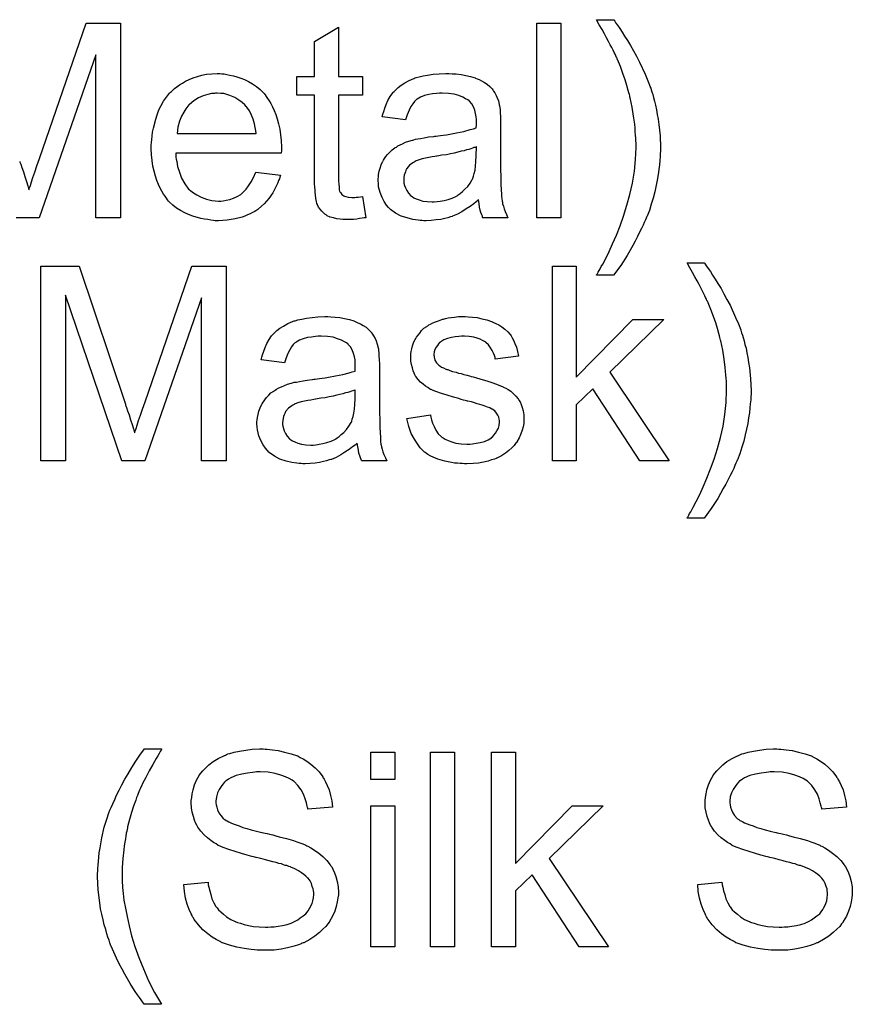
# Model space of a CAD drawing. Extents: x -1.6 to 9, y -2.8 to 5.2.
# Tile 13 of 197: x 0.964 to 1.307, y -1.603 to -1.197. Entities that reach past the tile are written whole.
import ezdxf

# ---------------------------------------------------------------- set-up
doc = ezdxf.new("R2010")
doc.units = 0
for name, color, linetype in [('dfn6-15-57-c_copper_signal_bot', 5, 'CONTINUOUS'), ('dfn6-15-57-c_legend_bot', 1, 'CONTINUOUS'), ('dfn6-15-57-c_soldermask_bot', 1, 'CONTINUOUS')]:
    doc.layers.add(name, color=color, linetype=linetype)

msp = doc.modelspace()

# ---------------------------------------------------------------- linework, layer by layer
at = {"layer": 'dfn6-15-57-c_copper_signal_bot', "color": 5}
for points in [[(0.964058, -1.255785), (0.964174, -1.256016), (0.964289, -1.256363), (0.964521, -1.256942), (0.964984, -1.25833), (0.965562, -1.260066), (0.96614, -1.262033), (0.966835, -1.264), (0.967413, -1.265851), (0.967876, -1.267471), (0.967992, -1.267239), (0.968107, -1.266661), (0.968455, -1.265619), (0.968917, -1.264231), (0.969496, -1.26238), (0.970306, -1.260181), (0.971116, -1.257636), (0.972157, -1.254628), (0.991363, -1.198861), (1.005594, -1.198861), (1.005594, -1.278925)], [(1.18678, -1.278925), (1.176946, -1.278925), (1.176946, -1.19886), (1.18678, -1.19886), (1.18678, -1.278925)], [(1.208648, -1.197588), (1.208995, -1.198051), (1.209458, -1.19886), (1.210152, -1.199786), (1.211077, -1.201059), (1.212003, -1.202563), (1.213044, -1.204183), (1.214201, -1.206034), (1.215474, -1.208116), (1.216631, -1.210315), (1.217904, -1.212513), (1.219176, -1.214943), (1.22149, -1.219918), (1.222647, -1.222579), (1.223573, -1.225124), (1.223573, -1.22524), (1.223804, -1.225703), (1.22392, -1.226281), (1.224267, -1.227207), (1.224614, -1.228248), (1.224961, -1.229521), (1.225309, -1.231025), (1.225771, -1.232645), (1.226118, -1.234496), (1.226466, -1.236463), (1.226813, -1.23843), (1.22716, -1.240628), (1.227622, -1.245256), (1.227854, -1.25), (1.227854, -1.250116), (1.227854, -1.250694), (1.227854, -1.251504), (1.227738, -1.252545), (1.227738, -1.253818), (1.227507, -1.255438), (1.227391, -1.257173), (1.22716, -1.25914), (1.226813, -1.261223), (1.226466, -1.263537), (1.225424, -1.26828), (1.224846, -1.270826), (1.224036, -1.273371), (1.223226, -1.276032), (1.222185, -1.278578), (1.222069, -1.278693), (1.221953, -1.279156), (1.221606, -1.27985), (1.221143, -1.280892), (1.22068, -1.282049), (1.219986, -1.283437), (1.219176, -1.284941), (1.218367, -1.286677), (1.217441, -1.288528), (1.2164, -1.290379), (1.214086, -1.294429), (1.211425, -1.298594), (1.208532, -1.302528), (1.201474, -1.302528), (1.201474, -1.302412), (1.201706, -1.30218), (1.201937, -1.301833), (1.202168, -1.301371), (1.202516, -1.300676), (1.202978, -1.299982), (1.203441, -1.299057), (1.20402, -1.298015), (1.205292, -1.295701), (1.206681, -1.292809), (1.208069, -1.289685), (1.209689, -1.286098), (1.211193, -1.28228), (1.212582, -1.278231), (1.21397, -1.273834), (1.215243, -1.269322), (1.216284, -1.264694), (1.217094, -1.259834), (1.217557, -1.254975), (1.217788, -1.25), (1.217788, -1.249884), (1.217788, -1.249537), (1.217788, -1.248958), (1.217788, -1.248264), (1.217672, -1.247339), (1.217672, -1.246182), (1.217557, -1.245025), (1.217441, -1.243636), (1.217325, -1.242132), (1.217209, -1.240512), (1.216747, -1.237157), (1.216168, -1.233455), (1.215358, -1.229637), (1.215358, -1.229521), (1.215243, -1.22929), (1.215127, -1.228827), (1.215011, -1.228248), (1.21478, -1.227554), (1.214548, -1.226628), (1.21397, -1.224546), (1.213276, -1.222232), (1.21235, -1.219571), (1.211309, -1.216678), (1.210152, -1.213901), (1.210152, -1.213786), (1.210036, -1.21367), (1.20992, -1.213323), (1.209689, -1.212976), (1.209458, -1.212397), (1.209111, -1.211703), (1.208763, -1.211009), (1.208301, -1.209968), (1.207722, -1.208926), (1.207144, -1.207769), (1.206449, -1.206381), (1.205639, -1.204877), (1.204714, -1.203257), (1.203788, -1.201522), (1.202631, -1.199555), (1.201474, -1.197472), (1.208532, -1.197472), (1.208648, -1.197588)], [(1.095262, -1.220843), (1.105212, -1.220843), (1.105212, -1.22848), (1.095262, -1.22848), (1.095262, -1.262611), (1.095262, -1.262842), (1.095262, -1.263305), (1.095262, -1.263999), (1.095377, -1.264809), (1.095493, -1.266661), (1.095609, -1.26747), (1.095725, -1.268049), (1.09584, -1.26828), (1.096187, -1.268743), (1.09665, -1.269322), (1.09746, -1.2699), (1.097691, -1.270016), (1.09827, -1.270247), (1.099311, -1.270479), (1.100815, -1.270594), (1.101972, -1.270594), (1.102551, -1.270479), (1.103361, -1.270479), (1.104286, -1.270363), (1.105212, -1.270247), (1.106485, -1.278925), (1.106253, -1.278925), (1.10579, -1.279041), (1.10498, -1.279156), (1.103939, -1.279272), (1.102782, -1.279503), (1.101509, -1.279619), (1.098964, -1.279735), (1.098039, -1.279735), (1.097113, -1.279619), (1.095956, -1.279503), (1.094568, -1.279388), (1.093179, -1.279041), (1.091906, -1.278693), (1.090634, -1.278115), (1.090518, -1.277999), (1.090171, -1.277768), (1.089708, -1.277421), (1.089014, -1.276842), (1.088435, -1.276264), (1.087741, -1.275454), (1.087047, -1.274644), (1.086584, -1.273603), (1.086584, -1.273487), (1.086353, -1.273024), (1.086237, -1.272214), (1.086006, -1.271057), (1.085774, -1.269553), (1.085659, -1.268628), (1.085659, -1.267586), (1.085543, -1.266313), (1.085427, -1.265041), (1.085427, -1.263652), (1.085427, -1.262033), (1.085427, -1.22848), (1.078138, -1.22848), (1.078138, -1.220843), (1.085427, -1.220843), (1.085427, -1.206497), (1.095262, -1.200596), (1.095262, -1.220843)], [(1.005594, -1.278925), (0.995413, -1.278925), (0.995413, -1.211935), (0.972041, -1.278925), (0.962554, -1.278925)], [(1.047246, -1.219687), (1.048172, -1.219802), (1.049329, -1.220034), (1.050601, -1.220265), (1.052106, -1.220612), (1.053494, -1.220959), (1.055114, -1.221538), (1.056618, -1.222116), (1.058238, -1.222926), (1.059858, -1.223852), (1.061477, -1.224893), (1.062981, -1.226166), (1.06437, -1.227554), (1.064486, -1.22767), (1.064717, -1.227901), (1.065064, -1.228364), (1.065527, -1.229058), (1.066105, -1.229868), (1.066684, -1.230794), (1.067378, -1.231951), (1.068072, -1.233339), (1.068766, -1.234843), (1.069461, -1.236463), (1.070039, -1.238314), (1.070618, -1.240281), (1.07108, -1.242479), (1.071428, -1.244793), (1.071659, -1.247223), (1.071775, -1.249884), (1.071775, -1.25), (1.071775, -1.250463), (1.071775, -1.251273), (1.071659, -1.252429), (1.028271, -1.25243), (1.028271, -1.252545), (1.028271, -1.252892), (1.028387, -1.253355), (1.028387, -1.254049), (1.028503, -1.254859), (1.028734, -1.255785), (1.029081, -1.257868), (1.029775, -1.260181), (1.030701, -1.262727), (1.031974, -1.265041), (1.033594, -1.267123), (1.033709, -1.267123), (1.033825, -1.267355), (1.034519, -1.267933), (1.035561, -1.268743), (1.036949, -1.269553), (1.0388, -1.270479), (1.040883, -1.271289), (1.043197, -1.271867), (1.044469, -1.271983), (1.045858, -1.272099), (1.046783, -1.272099), (1.047825, -1.271983), (1.049097, -1.271752), (1.050486, -1.271404), (1.052106, -1.270942), (1.05361, -1.270247), (1.055114, -1.269322), (1.055229, -1.269206), (1.055808, -1.268743), (1.056502, -1.268049), (1.057312, -1.267123), (1.058238, -1.265851), (1.059279, -1.264231), (1.06032, -1.26238), (1.061246, -1.260181), (1.071428, -1.261454), (1.071428, -1.26157), (1.071312, -1.261801), (1.071196, -1.262264), (1.070965, -1.262958), (1.070618, -1.263652), (1.070271, -1.264578), (1.069345, -1.266545), (1.068188, -1.268743), (1.066568, -1.271057), (1.064717, -1.273255), (1.062403, -1.275338), (1.062287, -1.275338), (1.062056, -1.27557), (1.061709, -1.275801), (1.061246, -1.276148), (1.060552, -1.276495), (1.059858, -1.276842), (1.058932, -1.277305), (1.057891, -1.277768), (1.056734, -1.278231), (1.055577, -1.278693), (1.052684, -1.279388), (1.049445, -1.279966), (1.045858, -1.280198), (1.044585, -1.280198), (1.043775, -1.280082), (1.042734, -1.279966), (1.041461, -1.279735), (1.040073, -1.279503), (1.038569, -1.279272), (1.035329, -1.278346), (1.033594, -1.277652), (1.031974, -1.276958), (1.030238, -1.276032), (1.028619, -1.274991), (1.027114, -1.273834), (1.02561, -1.272446), (1.025495, -1.27233), (1.025263, -1.272099), (1.024916, -1.271636), (1.024453, -1.270942), (1.023875, -1.270132), (1.023296, -1.269206), (1.022602, -1.268049), (1.021908, -1.266776), (1.021214, -1.265272), (1.020519, -1.263652), (1.019941, -1.261801), (1.019362, -1.259834), (1.0189, -1.257752), (1.018553, -1.255438), (1.018321, -1.253008), (1.018206, -1.250463), (1.018206, -1.250347), (1.018206, -1.249768), (1.018206, -1.249074), (1.018321, -1.248033), (1.018437, -1.24676), (1.018553, -1.245372), (1.018784, -1.243752), (1.019131, -1.242132), (1.020057, -1.23843), (1.020635, -1.236579), (1.021329, -1.234612), (1.022255, -1.232761), (1.023296, -1.231025), (1.024453, -1.22929), (1.025726, -1.22767), (1.025842, -1.227554), (1.026073, -1.227323), (1.026536, -1.226976), (1.027114, -1.226397), (1.027809, -1.225819), (1.028734, -1.225124), (1.029775, -1.224314), (1.031048, -1.22362), (1.032321, -1.22281), (1.033825, -1.222116), (1.035445, -1.221422), (1.03718, -1.220843), (1.039032, -1.220265), (1.040998, -1.219918), (1.043081, -1.219687), (1.045279, -1.219571), (1.046436, -1.219571), (1.047246, -1.219687)], [(1.142005, -1.219686), (1.14374, -1.219802), (1.145707, -1.220034), (1.147674, -1.220381), (1.149641, -1.220843), (1.151492, -1.221422), (1.151723, -1.221538), (1.152302, -1.221769), (1.153112, -1.222116), (1.154153, -1.222579), (1.15531, -1.223273), (1.156467, -1.223967), (1.157508, -1.224893), (1.158434, -1.225819), (1.15855, -1.225934), (1.158781, -1.226281), (1.159128, -1.22686), (1.159591, -1.227554), (1.160169, -1.228595), (1.160632, -1.229637), (1.161095, -1.230909), (1.161442, -1.232413), (1.161442, -1.232529), (1.161558, -1.232876), (1.161674, -1.23357), (1.161789, -1.234496), (1.161789, -1.235769), (1.161905, -1.237273), (1.162021, -1.23924), (1.162021, -1.241438), (1.162021, -1.254628), (1.162021, -1.254744), (1.162021, -1.255206), (1.162021, -1.2559), (1.162021, -1.256826), (1.162021, -1.257867), (1.162021, -1.25914), (1.162136, -1.261917), (1.162136, -1.264809), (1.162252, -1.267702), (1.162368, -1.268975), (1.162368, -1.270132), (1.162483, -1.271173), (1.162599, -1.271983), (1.162599, -1.272099), (1.162715, -1.272561), (1.162831, -1.273255), (1.163178, -1.274181), (1.163409, -1.275222), (1.163872, -1.276379), (1.16445, -1.277652), (1.165029, -1.278925), (1.154732, -1.278925), (1.154616, -1.278809), (1.1545, -1.278346), (1.154269, -1.277768), (1.153922, -1.276842), (1.153574, -1.275801), (1.153343, -1.274528), (1.153112, -1.27314), (1.15288, -1.271636), (1.152765, -1.271636), (1.152649, -1.271867), (1.151955, -1.272446), (1.150913, -1.273255), (1.149525, -1.274297), (1.14779, -1.275338), (1.146054, -1.276495), (1.144203, -1.277536), (1.142236, -1.278346), (1.142005, -1.278462), (1.14131, -1.278578), (1.140269, -1.278925), (1.138996, -1.279272), (1.137377, -1.279619), (1.135525, -1.27985), (1.133443, -1.280082), (1.13136, -1.280197), (1.130435, -1.280197), (1.12974, -1.280082), (1.12893, -1.280082), (1.128005, -1.279966), (1.125922, -1.279619), (1.123608, -1.279041), (1.121063, -1.278231), (1.118749, -1.277074), (1.116666, -1.27557), (1.116435, -1.275338), (1.115856, -1.27476), (1.115046, -1.273718), (1.114121, -1.27233), (1.113195, -1.270594), (1.112385, -1.268628), (1.111807, -1.266198), (1.111691, -1.265041), (1.111575, -1.263652), (1.111575, -1.263421), (1.111575, -1.262958), (1.111691, -1.262148), (1.111807, -1.261107), (1.112038, -1.259834), (1.112385, -1.258562), (1.112848, -1.257173), (1.113427, -1.2559), (1.113542, -1.255785), (1.113774, -1.255322), (1.114236, -1.254628), (1.114815, -1.253818), (1.115509, -1.252892), (1.116435, -1.251967), (1.11736, -1.251041), (1.118517, -1.250231), (1.118633, -1.250116), (1.119096, -1.249884), (1.119674, -1.249421), (1.1206, -1.248958), (1.121641, -1.248496), (1.122914, -1.247917), (1.124187, -1.247454), (1.125691, -1.246992), (1.125806, -1.246992), (1.126269, -1.246876), (1.126964, -1.246645), (1.127889, -1.246529), (1.129046, -1.246297), (1.13055, -1.246066), (1.132286, -1.245719), (1.134368, -1.245487), (1.134484, -1.245487), (1.134947, -1.245372), (1.135525, -1.245372), (1.136335, -1.245256), (1.137261, -1.24514), (1.138418, -1.244909), (1.13969, -1.244793), (1.141079, -1.244562), (1.143856, -1.243983), (1.146864, -1.243405), (1.149525, -1.242711), (1.150798, -1.242364), (1.151955, -1.242016), (1.151955, -1.241901), (1.151955, -1.241669), (1.15207, -1.240975), (1.15207, -1.240165), (1.15207, -1.239703), (1.15207, -1.239471), (1.15207, -1.239355), (1.15207, -1.23924), (1.15207, -1.238545), (1.151955, -1.237389), (1.151723, -1.236116), (1.151376, -1.234727), (1.150798, -1.233339), (1.150103, -1.232066), (1.149178, -1.231025), (1.149062, -1.230909), (1.148484, -1.230447), (1.147558, -1.229984), (1.146401, -1.22929), (1.144781, -1.228711), (1.14293, -1.228132), (1.140616, -1.227785), (1.137955, -1.22767), (1.136798, -1.22767), (1.135641, -1.227785), (1.134021, -1.228017), (1.132401, -1.228248), (1.130666, -1.228711), (1.129046, -1.22929), (1.127658, -1.230099), (1.127542, -1.230215), (1.127079, -1.230562), (1.126501, -1.231141), (1.125806, -1.232066), (1.125112, -1.233223), (1.124302, -1.234727), (1.123608, -1.236579), (1.122914, -1.238661), (1.113311, -1.237389), (1.113311, -1.237273), (1.113427, -1.237157), (1.113427, -1.23681), (1.113542, -1.236347), (1.113889, -1.235306), (1.114352, -1.233802), (1.114931, -1.232298), (1.115625, -1.230678), (1.116551, -1.229058), (1.117592, -1.227554), (1.117707, -1.227438), (1.11817, -1.226976), (1.118864, -1.226281), (1.11979, -1.225356), (1.121063, -1.22443), (1.122567, -1.223505), (1.124302, -1.222463), (1.126269, -1.221653), (1.126385, -1.221653), (1.126501, -1.221538), (1.126848, -1.221422), (1.127311, -1.221306), (1.128468, -1.220959), (1.130087, -1.220612), (1.131939, -1.220265), (1.134253, -1.219918), (1.136682, -1.219686), (1.139459, -1.219571), (1.140732, -1.219571), (1.142005, -1.219686)], [(1.045395, -1.22767), (1.044701, -1.22767), (1.044238, -1.227785), (1.042965, -1.227901), (1.041461, -1.228248), (1.03961, -1.228827), (1.037643, -1.229637), (1.035792, -1.230794), (1.033941, -1.232298), (1.033709, -1.232529), (1.033246, -1.233108), (1.032437, -1.234149), (1.031627, -1.235537), (1.030701, -1.237157), (1.029891, -1.23924), (1.029197, -1.241669), (1.02885, -1.244331), (1.061362, -1.244331), (1.061362, -1.244215), (1.061362, -1.243983), (1.061246, -1.243636), (1.061246, -1.243174), (1.061014, -1.241785), (1.060667, -1.240281), (1.060089, -1.23843), (1.05951, -1.236694), (1.058585, -1.234959), (1.057543, -1.233455), (1.057543, -1.233339), (1.057312, -1.233223), (1.056734, -1.232529), (1.055692, -1.231603), (1.054304, -1.230562), (1.052568, -1.229521), (1.050486, -1.228595), (1.048056, -1.227901), (1.046783, -1.227785), (1.045395, -1.22767)], [(1.15207, -1.249768), (1.151955, -1.249768), (1.151839, -1.249884), (1.151492, -1.25), (1.151029, -1.250116), (1.150451, -1.250347), (1.149756, -1.250578), (1.148947, -1.25081), (1.148021, -1.251041), (1.14698, -1.251388), (1.145707, -1.25162), (1.144434, -1.251967), (1.14293, -1.252314), (1.14131, -1.252661), (1.13969, -1.253008), (1.137839, -1.253239), (1.135872, -1.253586), (1.135641, -1.253586), (1.134947, -1.253702), (1.13379, -1.253934), (1.132517, -1.254165), (1.131129, -1.254396), (1.12974, -1.254744), (1.128468, -1.255091), (1.127311, -1.255553), (1.127195, -1.255553), (1.126848, -1.255785), (1.126385, -1.256016), (1.125922, -1.256363), (1.124534, -1.257289), (1.123377, -1.258677), (1.123377, -1.258793), (1.123145, -1.259024), (1.12303, -1.259487), (1.122798, -1.260066), (1.122567, -1.26076), (1.122335, -1.261454), (1.12222, -1.26238), (1.122104, -1.263305), (1.122104, -1.263421), (1.122104, -1.263999), (1.12222, -1.264694), (1.122451, -1.265619), (1.122798, -1.266661), (1.123377, -1.267702), (1.124071, -1.268859), (1.124997, -1.2699), (1.125112, -1.270016), (1.125575, -1.270247), (1.126269, -1.27071), (1.127195, -1.271173), (1.128468, -1.271636), (1.129972, -1.272099), (1.131707, -1.27233), (1.13379, -1.272446), (1.134715, -1.272446), (1.135872, -1.27233), (1.137145, -1.272099), (1.138765, -1.271867), (1.140385, -1.271404), (1.14212, -1.270826), (1.143856, -1.270016), (1.144087, -1.2699), (1.14455, -1.269553), (1.14536, -1.268975), (1.146285, -1.268165), (1.147327, -1.267239), (1.148484, -1.266082), (1.149409, -1.264694), (1.150335, -1.26319), (1.150451, -1.263074), (1.150566, -1.262611), (1.150798, -1.261801), (1.151145, -1.26076), (1.151492, -1.259371), (1.151723, -1.257752), (1.151839, -1.255785), (1.151955, -1.253471), (1.15207, -1.249768)]]:
    msp.add_lwpolyline(points, dxfattribs=at)
at = {"layer": 'dfn6-15-57-c_legend_bot', "color": 1}
for points in [[(1.022371, -1.497588), (1.022255, -1.497935), (1.021908, -1.498513), (1.021445, -1.499323), (1.020867, -1.500249), (1.020288, -1.501406), (1.0189, -1.503836), (1.017396, -1.506497), (1.016007, -1.509158), (1.014619, -1.511703), (1.014156, -1.512745), (1.013693, -1.513786), (1.013693, -1.513901), (1.013577, -1.514133), (1.013346, -1.51448), (1.013115, -1.515059), (1.012883, -1.515753), (1.012536, -1.516563), (1.012189, -1.517488), (1.011842, -1.51853), (1.010916, -1.520959), (1.010106, -1.52362), (1.009297, -1.526513), (1.008487, -1.529521), (1.008487, -1.529637), (1.008371, -1.529984), (1.008255, -1.530562), (1.00814, -1.531256), (1.007908, -1.532182), (1.007793, -1.533339), (1.007561, -1.534496), (1.00733, -1.535884), (1.007098, -1.537389), (1.006867, -1.539008), (1.00652, -1.542479), (1.006288, -1.546182), (1.006173, -1.55), (1.006173, -1.550116), (1.006173, -1.550347), (1.006173, -1.550694), (1.006173, -1.551157), (1.006288, -1.551851), (1.006288, -1.552545), (1.006404, -1.553471), (1.006404, -1.554512), (1.006635, -1.556942), (1.006983, -1.559719), (1.007561, -1.562958), (1.008255, -1.566429), (1.009065, -1.570247), (1.010106, -1.574413), (1.011495, -1.578809), (1.013115, -1.583322), (1.014966, -1.587949), (1.017048, -1.592809), (1.019594, -1.597668), (1.022486, -1.602528), (1.015429, -1.602528), (1.015313, -1.602412), (1.015082, -1.602065), (1.014619, -1.601486), (1.01404, -1.600677), (1.013346, -1.599751), (1.012536, -1.598594), (1.011611, -1.597206), (1.010685, -1.595701), (1.009528, -1.593966), (1.008487, -1.592115), (1.00733, -1.590148), (1.006173, -1.588065), (1.005016, -1.585867), (1.003859, -1.583553), (1.00166, -1.578578), (1.001545, -1.578462), (1.001429, -1.577999), (1.001198, -1.577189), (1.000851, -1.576148), (1.000388, -1.574875), (0.999925, -1.573487), (0.999462, -1.571752), (0.998884, -1.569785), (0.998421, -1.567818), (0.997842, -1.565504), (0.99738, -1.56319), (0.997032, -1.56076), (0.996338, -1.555438), (0.996222, -1.552777), (0.996107, -1.55), (0.996107, -1.549884), (0.996107, -1.549421), (0.996107, -1.548727), (0.996222, -1.547802), (0.996222, -1.546645), (0.996338, -1.545256), (0.996454, -1.543752), (0.996685, -1.542017), (0.996801, -1.540165), (0.997148, -1.538198), (0.997842, -1.534033), (0.998884, -1.529637), (1.000272, -1.525124), (1.000388, -1.525009), (1.000503, -1.524546), (1.000735, -1.523736), (1.001198, -1.522695), (1.00166, -1.521538), (1.002355, -1.520034), (1.003164, -1.518298), (1.003974, -1.516447), (1.005016, -1.51448), (1.006057, -1.512282), (1.00733, -1.509968), (1.008718, -1.507654), (1.010222, -1.505108), (1.011842, -1.502563), (1.013577, -1.500017), (1.015429, -1.497472), (1.022486, -1.497472), (1.022371, -1.497588)], [(1.065064, -1.497588), (1.065874, -1.497588), (1.068072, -1.497819), (1.070502, -1.498166), (1.073047, -1.498745), (1.075824, -1.499439), (1.07837, -1.500364), (1.078485, -1.500364), (1.078717, -1.50048), (1.079064, -1.500712), (1.079526, -1.500943), (1.080684, -1.501522), (1.082188, -1.502563), (1.083923, -1.50372), (1.085659, -1.505224), (1.087278, -1.506959), (1.088783, -1.508926), (1.088783, -1.509042), (1.088898, -1.509158), (1.08913, -1.509505), (1.089361, -1.509852), (1.089939, -1.511009), (1.090634, -1.512513), (1.091444, -1.514364), (1.092022, -1.516562), (1.092601, -1.518877), (1.092832, -1.521422), (1.08265, -1.522232), (1.08265, -1.522116), (1.08265, -1.521885), (1.082535, -1.521538), (1.082419, -1.520959), (1.082072, -1.519686), (1.081609, -1.517951), (1.080915, -1.5161), (1.079874, -1.514248), (1.078601, -1.512513), (1.076981, -1.510893), (1.07675, -1.510777), (1.076171, -1.510315), (1.075014, -1.50962), (1.07351, -1.508926), (1.071543, -1.508232), (1.069229, -1.507538), (1.066337, -1.507075), (1.063097, -1.506959), (1.061477, -1.506959), (1.060783, -1.507075), (1.059858, -1.507191), (1.057775, -1.507422), (1.055461, -1.507885), (1.053147, -1.508464), (1.050949, -1.509389), (1.050023, -1.509968), (1.049097, -1.510546), (1.048866, -1.510662), (1.048403, -1.511125), (1.047709, -1.511935), (1.047015, -1.51286), (1.046205, -1.514133), (1.045511, -1.515521), (1.045048, -1.517141), (1.044816, -1.518992), (1.044816, -1.519224), (1.044816, -1.519687), (1.044932, -1.520496), (1.045164, -1.521422), (1.045511, -1.522579), (1.046089, -1.523736), (1.046783, -1.524893), (1.047825, -1.52605), (1.04794, -1.526166), (1.048519, -1.526513), (1.048982, -1.52686), (1.049445, -1.527091), (1.050139, -1.527438), (1.050949, -1.527901), (1.05199, -1.528248), (1.053147, -1.528711), (1.05442, -1.529174), (1.055924, -1.529752), (1.057543, -1.530215), (1.059395, -1.530794), (1.061477, -1.531256), (1.063791, -1.531835), (1.063907, -1.531835), (1.06437, -1.531951), (1.065064, -1.532066), (1.065874, -1.532298), (1.066915, -1.532529), (1.068188, -1.532876), (1.069461, -1.533223), (1.070849, -1.53357), (1.073857, -1.53438), (1.07675, -1.53519), (1.078138, -1.535653), (1.079411, -1.536116), (1.080568, -1.536463), (1.081493, -1.536926), (1.081609, -1.536926), (1.081841, -1.537041), (1.082188, -1.537273), (1.08265, -1.537504), (1.083923, -1.538198), (1.085427, -1.539124), (1.087163, -1.540397), (1.088898, -1.541785), (1.090518, -1.543405), (1.091906, -1.54514), (1.092022, -1.545372), (1.092485, -1.54595), (1.092948, -1.546992), (1.093642, -1.54838), (1.09422, -1.55), (1.094799, -1.551967), (1.095146, -1.554165), (1.095262, -1.556479), (1.095262, -1.556595), (1.095262, -1.55671), (1.095262, -1.557057), (1.095262, -1.55752), (1.09503, -1.558793), (1.094799, -1.560413), (1.094336, -1.562264), (1.093758, -1.564231), (1.092832, -1.566313), (1.091559, -1.568512), (1.091559, -1.568628), (1.091444, -1.568743), (1.090865, -1.569437), (1.090055, -1.570479), (1.088898, -1.571636), (1.087394, -1.573024), (1.085543, -1.574528), (1.08346, -1.575917), (1.081031, -1.577189), (1.080915, -1.577189), (1.080684, -1.577305), (1.080336, -1.577421), (1.079874, -1.577652), (1.079179, -1.577883), (1.07837, -1.578231), (1.076518, -1.578693), (1.07432, -1.579272), (1.071659, -1.57985), (1.068766, -1.580197), (1.065642, -1.580313), (1.063791, -1.580313), (1.062866, -1.580197), (1.061824, -1.580197), (1.060667, -1.580082), (1.059279, -1.579966), (1.056387, -1.579503), (1.053378, -1.579041), (1.05037, -1.578231), (1.047478, -1.577189), (1.047362, -1.577189), (1.04713, -1.577074), (1.046783, -1.576842), (1.046321, -1.576611), (1.044932, -1.575917), (1.043312, -1.574875), (1.041461, -1.573487), (1.039494, -1.571867), (1.037643, -1.5699), (1.035908, -1.567702), (1.035908, -1.567586), (1.035676, -1.567355), (1.035561, -1.567008), (1.035213, -1.566545), (1.034982, -1.565966), (1.034635, -1.565272), (1.033825, -1.563537), (1.033015, -1.561339), (1.032321, -1.558909), (1.031858, -1.556132), (1.031627, -1.553239), (1.041577, -1.552314), (1.041577, -1.55243), (1.041577, -1.552545), (1.041693, -1.552892), (1.041693, -1.553355), (1.041924, -1.554397), (1.042271, -1.555901), (1.042734, -1.557405), (1.043197, -1.55914), (1.044007, -1.56076), (1.044816, -1.562264), (1.044932, -1.56238), (1.045279, -1.562843), (1.045858, -1.563652), (1.046783, -1.564462), (1.04794, -1.565504), (1.049213, -1.566545), (1.050949, -1.567586), (1.0528, -1.568512), (1.052916, -1.568512), (1.053031, -1.568628), (1.053378, -1.568743), (1.053725, -1.568859), (1.054882, -1.569206), (1.056387, -1.569669), (1.058238, -1.570132), (1.06032, -1.570479), (1.062634, -1.57071), (1.06518, -1.570826), (1.066221, -1.570826), (1.067378, -1.57071), (1.068766, -1.570594), (1.070386, -1.570363), (1.072237, -1.570132), (1.074089, -1.569669), (1.075824, -1.56909), (1.076055, -1.568975), (1.076634, -1.568743), (1.077444, -1.56828), (1.078485, -1.567818), (1.079526, -1.567008), (1.080684, -1.566198), (1.081841, -1.565272), (1.082766, -1.564115), (1.082882, -1.563999), (1.083113, -1.563537), (1.08346, -1.562958), (1.083923, -1.562033), (1.084386, -1.561107), (1.084733, -1.55995), (1.084964, -1.558677), (1.08508, -1.557289), (1.08508, -1.557173), (1.08508, -1.556595), (1.084964, -1.5559), (1.084849, -1.554975), (1.084502, -1.554049), (1.084155, -1.552892), (1.083576, -1.551735), (1.082766, -1.550694), (1.08265, -1.550578), (1.082303, -1.550231), (1.081841, -1.549768), (1.081031, -1.549074), (1.080105, -1.54838), (1.078832, -1.54757), (1.077328, -1.54676), (1.075593, -1.546066), (1.075477, -1.54595), (1.074899, -1.545835), (1.073973, -1.545487), (1.073394, -1.545372), (1.072584, -1.54514), (1.071775, -1.544793), (1.070733, -1.544562), (1.069576, -1.544215), (1.068188, -1.543868), (1.0668, -1.543521), (1.06518, -1.543058), (1.063329, -1.542595), (1.061362, -1.542132), (1.061246, -1.542132), (1.060899, -1.542016), (1.06032, -1.541901), (1.059626, -1.541669), (1.0587, -1.541438), (1.057659, -1.541207), (1.055345, -1.540512), (1.0528, -1.539703), (1.050139, -1.538893), (1.047825, -1.538083), (1.046783, -1.53762), (1.045858, -1.537157), (1.045742, -1.537157), (1.045626, -1.537042), (1.044932, -1.536579), (1.043891, -1.536), (1.042734, -1.535075), (1.041345, -1.534033), (1.039957, -1.532761), (1.038569, -1.531256), (1.037412, -1.529637), (1.037296, -1.529405), (1.036949, -1.528827), (1.036486, -1.527901), (1.036023, -1.526744), (1.035561, -1.52524), (1.035098, -1.523505), (1.034751, -1.521653), (1.034635, -1.519687), (1.034635, -1.519571), (1.034635, -1.519455), (1.034635, -1.519108), (1.034635, -1.518645), (1.034866, -1.517488), (1.035098, -1.515984), (1.035445, -1.514249), (1.036023, -1.512282), (1.036833, -1.510315), (1.03799, -1.508348), (1.03799, -1.508232), (1.038106, -1.508117), (1.038684, -1.507422), (1.039494, -1.506497), (1.040536, -1.50534), (1.041924, -1.504067), (1.043659, -1.502679), (1.045742, -1.501406), (1.048056, -1.500249), (1.048172, -1.500249), (1.048403, -1.500133), (1.04875, -1.500017), (1.049213, -1.499786), (1.049792, -1.499555), (1.050601, -1.499323), (1.052337, -1.498861), (1.054535, -1.498398), (1.057081, -1.497935), (1.059742, -1.497588), (1.06275, -1.497472), (1.064254, -1.497472), (1.065064, -1.497588)], [(1.276564, -1.497588), (1.277373, -1.497588), (1.279572, -1.497819), (1.282002, -1.498166), (1.284547, -1.498745), (1.287324, -1.499439), (1.289869, -1.500364), (1.289985, -1.500364), (1.290216, -1.50048), (1.290563, -1.500712), (1.291026, -1.500943), (1.292183, -1.501522), (1.293687, -1.502563), (1.295423, -1.50372), (1.297158, -1.505224), (1.298778, -1.506959), (1.300282, -1.508926), (1.300282, -1.509042), (1.300398, -1.509158), (1.300629, -1.509505), (1.300861, -1.509852), (1.301439, -1.511009), (1.302133, -1.512513), (1.302943, -1.514364), (1.303522, -1.516562), (1.3041, -1.518877), (1.304332, -1.521422), (1.29415, -1.522232), (1.29415, -1.522116), (1.29415, -1.521885), (1.294034, -1.521538), (1.293919, -1.520959), (1.293572, -1.519686), (1.293109, -1.517951), (1.292415, -1.5161), (1.291373, -1.514248), (1.290101, -1.512513), (1.288481, -1.510893), (1.288249, -1.510777), (1.287671, -1.510315), (1.286514, -1.50962), (1.28501, -1.508926), (1.283043, -1.508232), (1.280729, -1.507538), (1.277836, -1.507075), (1.274597, -1.506959), (1.272977, -1.506959), (1.272283, -1.507075), (1.271357, -1.507191), (1.269274, -1.507422), (1.26696, -1.507885), (1.264647, -1.508464), (1.262448, -1.509389), (1.261523, -1.509968), (1.260597, -1.510546), (1.260366, -1.510662), (1.259903, -1.511125), (1.259209, -1.511935), (1.258514, -1.51286), (1.257705, -1.514133), (1.25701, -1.515521), (1.256547, -1.517141), (1.256316, -1.518992), (1.256316, -1.519224), (1.256316, -1.519686), (1.256432, -1.520496), (1.256663, -1.521422), (1.25701, -1.522579), (1.257589, -1.523736), (1.258283, -1.524893), (1.259324, -1.52605), (1.25944, -1.526166), (1.260018, -1.526513), (1.260481, -1.52686), (1.260944, -1.527091), (1.261638, -1.527438), (1.262448, -1.527901), (1.263489, -1.528248), (1.264647, -1.528711), (1.265919, -1.529174), (1.267423, -1.529752), (1.269043, -1.530215), (1.270894, -1.530794), (1.272977, -1.531256), (1.275291, -1.531835), (1.275407, -1.531835), (1.275869, -1.531951), (1.276564, -1.532066), (1.277373, -1.532298), (1.278415, -1.532529), (1.279688, -1.532876), (1.28096, -1.533223), (1.282349, -1.53357), (1.285357, -1.53438), (1.288249, -1.53519), (1.289638, -1.535653), (1.29091, -1.536116), (1.292067, -1.536463), (1.292993, -1.536926), (1.293109, -1.536926), (1.29334, -1.537041), (1.293687, -1.537273), (1.29415, -1.537504), (1.295423, -1.538198), (1.296927, -1.539124), (1.298662, -1.540397), (1.300398, -1.541785), (1.302018, -1.543405), (1.303406, -1.54514), (1.303522, -1.545372), (1.303985, -1.54595), (1.304447, -1.546992), (1.305141, -1.54838), (1.30572, -1.55), (1.306299, -1.551967), (1.306646, -1.554165), (1.306761, -1.556479), (1.306761, -1.556595), (1.306761, -1.55671), (1.306761, -1.557057), (1.306761, -1.55752), (1.30653, -1.558793), (1.306299, -1.560413), (1.305836, -1.562264), (1.305257, -1.564231), (1.304332, -1.566313), (1.303059, -1.568512), (1.303059, -1.568628), (1.302943, -1.568743), (1.302365, -1.569437), (1.301555, -1.570479), (1.300398, -1.571636), (1.298894, -1.573024), (1.297043, -1.574528), (1.29496, -1.575917), (1.29253, -1.577189), (1.292415, -1.577189), (1.292183, -1.577305), (1.291836, -1.577421), (1.291373, -1.577652), (1.290679, -1.577883), (1.289869, -1.578231), (1.288018, -1.578693), (1.28582, -1.579272), (1.283159, -1.57985), (1.280266, -1.580197), (1.277142, -1.580313), (1.275291, -1.580313), (1.274365, -1.580197), (1.273324, -1.580197), (1.272167, -1.580082), (1.270779, -1.579966), (1.267886, -1.579503), (1.264878, -1.579041), (1.26187, -1.578231), (1.258977, -1.577189), (1.258861, -1.577189), (1.25863, -1.577074), (1.258283, -1.576842), (1.25782, -1.576611), (1.256432, -1.575917), (1.254812, -1.574875), (1.252961, -1.573487), (1.250994, -1.571867), (1.249143, -1.5699), (1.247407, -1.567702), (1.247407, -1.567586), (1.247176, -1.567355), (1.24706, -1.567008), (1.246713, -1.566545), (1.246482, -1.565966), (1.246134, -1.565272), (1.245325, -1.563537), (1.244515, -1.561338), (1.243821, -1.558909), (1.243358, -1.556132), (1.243126, -1.553239), (1.253076, -1.552314), (1.253076, -1.552429), (1.253076, -1.552545), (1.253192, -1.552892), (1.253192, -1.553355), (1.253424, -1.554396), (1.253771, -1.5559), (1.254234, -1.557405), (1.254696, -1.55914), (1.255506, -1.56076), (1.256316, -1.562264), (1.256432, -1.56238), (1.256779, -1.562842), (1.257357, -1.563652), (1.258283, -1.564462), (1.25944, -1.565504), (1.260713, -1.566545), (1.262448, -1.567586), (1.264299, -1.568512), (1.264415, -1.568512), (1.264531, -1.568628), (1.264878, -1.568743), (1.265225, -1.568859), (1.266382, -1.569206), (1.267886, -1.569669), (1.269737, -1.570132), (1.27182, -1.570479), (1.274134, -1.57071), (1.276679, -1.570826), (1.277721, -1.570826), (1.278878, -1.57071), (1.280266, -1.570594), (1.281886, -1.570363), (1.283737, -1.570132), (1.285588, -1.569669), (1.287324, -1.56909), (1.287555, -1.568975), (1.288134, -1.568743), (1.288944, -1.56828), (1.289985, -1.567818), (1.291026, -1.567008), (1.292183, -1.566198), (1.29334, -1.565272), (1.294266, -1.564115), (1.294381, -1.563999), (1.294613, -1.563537), (1.29496, -1.562958), (1.295423, -1.562033), (1.295886, -1.561107), (1.296233, -1.55995), (1.296464, -1.558677), (1.29658, -1.557289), (1.29658, -1.557173), (1.29658, -1.556595), (1.296464, -1.5559), (1.296348, -1.554975), (1.296001, -1.554049), (1.295654, -1.552892), (1.295076, -1.551735), (1.294266, -1.550694), (1.29415, -1.550578), (1.293803, -1.550231), (1.29334, -1.549768), (1.29253, -1.549074), (1.291605, -1.54838), (1.290332, -1.54757), (1.288828, -1.54676), (1.287092, -1.546066), (1.286977, -1.54595), (1.286398, -1.545835), (1.285473, -1.545487), (1.284894, -1.545372), (1.284084, -1.54514), (1.283274, -1.544793), (1.282233, -1.544562), (1.281076, -1.544215), (1.279688, -1.543868), (1.278299, -1.543521), (1.276679, -1.543058), (1.274828, -1.542595), (1.272861, -1.542132), (1.272745, -1.542132), (1.272398, -1.542016), (1.27182, -1.541901), (1.271126, -1.541669), (1.2702, -1.541438), (1.269159, -1.541207), (1.266845, -1.540512), (1.264299, -1.539703), (1.261638, -1.538893), (1.259324, -1.538083), (1.258283, -1.53762), (1.257357, -1.537157), (1.257242, -1.537157), (1.257126, -1.537041), (1.256432, -1.536579), (1.25539, -1.536), (1.254234, -1.535074), (1.252845, -1.534033), (1.251457, -1.532761), (1.250068, -1.531256), (1.248911, -1.529637), (1.248796, -1.529405), (1.248448, -1.528827), (1.247986, -1.527901), (1.247523, -1.526744), (1.24706, -1.52524), (1.246597, -1.523505), (1.24625, -1.521653), (1.246134, -1.519686), (1.246134, -1.519571), (1.246134, -1.519455), (1.246134, -1.519108), (1.246134, -1.518645), (1.246366, -1.517488), (1.246597, -1.515984), (1.246944, -1.514248), (1.247523, -1.512282), (1.248333, -1.510315), (1.24949, -1.508348), (1.24949, -1.508232), (1.249605, -1.508116), (1.250184, -1.507422), (1.250994, -1.506497), (1.252035, -1.50534), (1.253424, -1.504067), (1.255159, -1.502678), (1.257242, -1.501406), (1.259556, -1.500249), (1.259671, -1.500249), (1.259903, -1.500133), (1.26025, -1.500017), (1.260713, -1.499786), (1.261291, -1.499555), (1.262101, -1.499323), (1.263837, -1.49886), (1.266035, -1.498398), (1.26858, -1.497935), (1.271241, -1.497588), (1.27425, -1.497472), (1.275754, -1.497472), (1.276564, -1.497588)], [(1.118402, -1.510083), (1.108567, -1.510083), (1.108567, -1.49886), (1.118402, -1.49886), (1.118402, -1.510083)], [(1.143046, -1.578925), (1.133211, -1.578925), (1.133211, -1.49886), (1.143046, -1.49886), (1.143046, -1.578925)], [(1.168153, -1.544562), (1.191408, -1.520843), (1.204251, -1.520843), (1.181921, -1.542479), (1.206449, -1.578925), (1.194301, -1.578925), (1.174979, -1.549306), (1.168153, -1.5559), (1.168153, -1.578925), (1.158318, -1.578925), (1.158318, -1.49886), (1.168153, -1.49886), (1.168153, -1.544562)], [(1.118402, -1.578925), (1.108567, -1.578925), (1.108567, -1.520843), (1.118402, -1.520843), (1.118402, -1.578925)]]:
    msp.add_lwpolyline(points, dxfattribs=at)
at = {"layer": 'dfn6-15-57-c_soldermask_bot', "color": 1}
for points in [[(1.049097, -1.378925), (1.038916, -1.378925), (1.038916, -1.311935), (1.015544, -1.378925), (1.006057, -1.378925), (0.982917, -1.310778), (0.982917, -1.378925), (0.972735, -1.378925), (0.972735, -1.298861), (0.988586, -1.298861), (1.007561, -1.355669), (1.007561, -1.355785), (1.007677, -1.356016), (1.007793, -1.356363), (1.008024, -1.356942), (1.008487, -1.35833), (1.009065, -1.360066), (1.009644, -1.362033), (1.010338, -1.364), (1.010916, -1.365851), (1.011379, -1.367471), (1.011495, -1.367239), (1.011611, -1.366661), (1.011958, -1.365619), (1.01242, -1.364231), (1.012999, -1.36238), (1.013809, -1.360181), (1.014619, -1.357636), (1.01566, -1.354628), (1.034866, -1.298861), (1.049097, -1.298861), (1.049097, -1.378925)], [(1.193144, -1.344562), (1.2164, -1.320843), (1.229242, -1.320843), (1.206912, -1.342479), (1.231441, -1.378925), (1.219292, -1.378925), (1.19997, -1.349306), (1.193144, -1.3559), (1.193144, -1.378925), (1.183309, -1.378925), (1.183309, -1.29886), (1.193144, -1.29886), (1.193144, -1.344562)], [(1.245903, -1.297588), (1.24625, -1.298051), (1.246713, -1.29886), (1.247407, -1.299786), (1.248333, -1.301059), (1.249258, -1.302563), (1.2503, -1.304183), (1.251457, -1.306034), (1.252729, -1.308116), (1.253886, -1.310315), (1.255159, -1.312513), (1.256432, -1.314943), (1.258746, -1.319918), (1.259903, -1.322579), (1.260828, -1.325124), (1.260828, -1.32524), (1.26106, -1.325703), (1.261176, -1.326281), (1.261523, -1.327207), (1.26187, -1.328248), (1.262217, -1.329521), (1.262564, -1.331025), (1.263027, -1.332645), (1.263374, -1.334496), (1.263721, -1.336463), (1.264068, -1.33843), (1.264415, -1.340628), (1.264878, -1.345256), (1.265109, -1.35), (1.265109, -1.350116), (1.265109, -1.350694), (1.265109, -1.351504), (1.264994, -1.352545), (1.264994, -1.353818), (1.264762, -1.355438), (1.264647, -1.357173), (1.264415, -1.35914), (1.264068, -1.361223), (1.263721, -1.363537), (1.26268, -1.36828), (1.262101, -1.370826), (1.261291, -1.373371), (1.260481, -1.376032), (1.25944, -1.378578), (1.259324, -1.378693), (1.259209, -1.379156), (1.258861, -1.37985), (1.258399, -1.380892), (1.257936, -1.382049), (1.257242, -1.383437), (1.256432, -1.384941), (1.255622, -1.386677), (1.254696, -1.388528), (1.253655, -1.390379), (1.251341, -1.394429), (1.24868, -1.398594), (1.245787, -1.402528), (1.23873, -1.402528), (1.23873, -1.402412), (1.238961, -1.40218), (1.239193, -1.401833), (1.239424, -1.401371), (1.239771, -1.400676), (1.240234, -1.399982), (1.240697, -1.399057), (1.241275, -1.398015), (1.242548, -1.395701), (1.243936, -1.392809), (1.245325, -1.389685), (1.246944, -1.386098), (1.248448, -1.38228), (1.249837, -1.378231), (1.251225, -1.373834), (1.252498, -1.369322), (1.253539, -1.364694), (1.254349, -1.359834), (1.254812, -1.354975), (1.255043, -1.35), (1.255043, -1.349884), (1.255043, -1.349537), (1.255043, -1.348958), (1.255043, -1.348264), (1.254928, -1.347339), (1.254928, -1.346182), (1.254812, -1.345025), (1.254696, -1.343636), (1.254581, -1.342132), (1.254465, -1.340512), (1.254002, -1.337157), (1.253424, -1.333455), (1.252614, -1.329637), (1.252614, -1.329521), (1.252498, -1.32929), (1.252382, -1.328827), (1.252267, -1.328248), (1.252035, -1.327554), (1.251804, -1.326628), (1.251225, -1.324546), (1.250531, -1.322232), (1.249605, -1.319571), (1.248564, -1.316678), (1.247407, -1.313901), (1.247407, -1.313786), (1.247292, -1.31367), (1.247176, -1.313323), (1.246944, -1.312976), (1.246713, -1.312397), (1.246366, -1.311703), (1.246019, -1.311009), (1.245556, -1.309968), (1.244977, -1.308926), (1.244399, -1.307769), (1.243705, -1.306381), (1.242895, -1.304877), (1.241969, -1.303257), (1.241044, -1.301522), (1.239887, -1.299555), (1.23873, -1.297472), (1.245787, -1.297472), (1.245903, -1.297588)], [(1.092138, -1.319686), (1.093873, -1.319802), (1.09584, -1.320034), (1.097807, -1.320381), (1.099774, -1.320843), (1.101625, -1.321422), (1.101857, -1.321538), (1.102435, -1.321769), (1.103245, -1.322116), (1.104286, -1.322579), (1.105443, -1.323273), (1.1066, -1.323967), (1.107642, -1.324893), (1.108567, -1.325819), (1.108683, -1.325934), (1.108914, -1.326281), (1.109261, -1.32686), (1.109724, -1.327554), (1.110303, -1.328595), (1.110765, -1.329637), (1.111228, -1.330909), (1.111575, -1.332413), (1.111575, -1.332529), (1.111691, -1.332876), (1.111807, -1.33357), (1.111922, -1.334496), (1.111922, -1.335769), (1.112038, -1.337273), (1.112154, -1.33924), (1.112154, -1.341438), (1.112154, -1.354628), (1.112154, -1.354744), (1.112154, -1.355206), (1.112154, -1.3559), (1.112154, -1.356826), (1.112154, -1.357867), (1.112154, -1.35914), (1.11227, -1.361917), (1.11227, -1.364809), (1.112385, -1.367702), (1.112501, -1.368975), (1.112501, -1.370132), (1.112617, -1.371173), (1.112732, -1.371983), (1.112732, -1.372099), (1.112848, -1.372561), (1.112964, -1.373255), (1.113311, -1.374181), (1.113542, -1.375222), (1.114005, -1.376379), (1.114584, -1.377652), (1.115162, -1.378925), (1.104865, -1.378925), (1.104749, -1.378809), (1.104633, -1.378346), (1.104402, -1.377768), (1.104055, -1.376842), (1.103708, -1.375801), (1.103476, -1.374528), (1.103245, -1.37314), (1.103014, -1.371636), (1.102898, -1.371636), (1.102782, -1.371867), (1.102088, -1.372446), (1.101047, -1.373255), (1.099658, -1.374297), (1.097923, -1.375338), (1.096187, -1.376495), (1.094336, -1.377536), (1.092369, -1.378346), (1.092138, -1.378462), (1.091444, -1.378578), (1.090402, -1.378925), (1.08913, -1.379272), (1.08751, -1.379619), (1.085659, -1.37985), (1.083576, -1.380082), (1.081493, -1.380197), (1.080568, -1.380197), (1.079874, -1.380082), (1.079064, -1.380082), (1.078138, -1.379966), (1.076055, -1.379619), (1.073742, -1.379041), (1.071196, -1.378231), (1.068882, -1.377074), (1.0668, -1.37557), (1.066568, -1.375338), (1.06599, -1.37476), (1.06518, -1.373718), (1.064254, -1.37233), (1.063329, -1.370594), (1.062519, -1.368628), (1.06194, -1.366198), (1.061824, -1.365041), (1.061709, -1.363652), (1.061709, -1.363421), (1.061709, -1.362958), (1.061824, -1.362148), (1.06194, -1.361107), (1.062171, -1.359834), (1.062519, -1.358562), (1.062981, -1.357173), (1.06356, -1.3559), (1.063676, -1.355785), (1.063907, -1.355322), (1.06437, -1.354628), (1.064948, -1.353818), (1.065642, -1.352892), (1.066568, -1.351967), (1.067494, -1.351041), (1.068651, -1.350231), (1.068766, -1.350116), (1.069229, -1.349884), (1.069808, -1.349421), (1.070733, -1.348958), (1.071775, -1.348496), (1.073047, -1.347917), (1.07432, -1.347454), (1.075824, -1.346992), (1.07594, -1.346992), (1.076403, -1.346876), (1.077097, -1.346645), (1.078022, -1.346529), (1.079179, -1.346297), (1.080684, -1.346066), (1.082419, -1.345719), (1.084502, -1.345487), (1.084617, -1.345487), (1.08508, -1.345372), (1.085659, -1.345372), (1.086468, -1.345256), (1.087394, -1.34514), (1.088551, -1.344909), (1.089824, -1.344793), (1.091212, -1.344562), (1.093989, -1.343983), (1.096997, -1.343405), (1.099658, -1.342711), (1.100931, -1.342364), (1.102088, -1.342016), (1.102088, -1.341901), (1.102088, -1.341669), (1.102204, -1.340975), (1.102204, -1.340165), (1.102204, -1.339703), (1.102204, -1.339471), (1.102204, -1.339355), (1.102204, -1.33924), (1.102204, -1.338545), (1.102088, -1.337389), (1.101857, -1.336116), (1.101509, -1.334727), (1.100931, -1.333339), (1.100237, -1.332066), (1.099311, -1.331025), (1.099196, -1.330909), (1.098617, -1.330447), (1.097691, -1.329984), (1.096534, -1.32929), (1.094915, -1.328711), (1.093063, -1.328132), (1.090749, -1.327785), (1.088088, -1.32767), (1.086931, -1.32767), (1.085774, -1.327785), (1.084155, -1.328017), (1.082535, -1.328248), (1.080799, -1.328711), (1.079179, -1.32929), (1.077791, -1.330099), (1.077675, -1.330215), (1.077213, -1.330562), (1.076634, -1.331141), (1.07594, -1.332066), (1.075246, -1.333223), (1.074436, -1.334727), (1.073742, -1.336579), (1.073047, -1.338661), (1.063444, -1.337389), (1.063444, -1.337273), (1.06356, -1.337157), (1.06356, -1.33681), (1.063676, -1.336347), (1.064023, -1.335306), (1.064486, -1.333802), (1.065064, -1.332298), (1.065758, -1.330678), (1.066684, -1.329058), (1.067725, -1.327554), (1.067841, -1.327438), (1.068304, -1.326976), (1.068998, -1.326281), (1.069923, -1.325356), (1.071196, -1.32443), (1.0727, -1.323505), (1.074436, -1.322463), (1.076403, -1.321653), (1.076518, -1.321653), (1.076634, -1.321538), (1.076981, -1.321422), (1.077444, -1.321306), (1.078601, -1.320959), (1.080221, -1.320612), (1.082072, -1.320265), (1.084386, -1.319918), (1.086816, -1.319686), (1.089592, -1.319571), (1.090865, -1.319571), (1.092138, -1.319686)], [(1.148715, -1.319686), (1.150451, -1.319802), (1.152302, -1.320034), (1.154269, -1.320496), (1.156351, -1.320959), (1.158318, -1.321653), (1.158434, -1.321653), (1.15855, -1.321769), (1.159128, -1.322), (1.160054, -1.322463), (1.161211, -1.323042), (1.162483, -1.323852), (1.163756, -1.324777), (1.164913, -1.325819), (1.165954, -1.326976), (1.16607, -1.327091), (1.166302, -1.327554), (1.166764, -1.328364), (1.167343, -1.32929), (1.167921, -1.330678), (1.1685, -1.332182), (1.168963, -1.333918), (1.169425, -1.335884), (1.159822, -1.337157), (1.159822, -1.336926), (1.159707, -1.336463), (1.159475, -1.335653), (1.159128, -1.334612), (1.15855, -1.33357), (1.157855, -1.332413), (1.157045, -1.331256), (1.155889, -1.330215), (1.155773, -1.330099), (1.15531, -1.329868), (1.154616, -1.329405), (1.153574, -1.328942), (1.152418, -1.32848), (1.150913, -1.328017), (1.149062, -1.327785), (1.147095, -1.32767), (1.145938, -1.32767), (1.144781, -1.327785), (1.143277, -1.327901), (1.141773, -1.328248), (1.140153, -1.328595), (1.138649, -1.329174), (1.137377, -1.329984), (1.137261, -1.330099), (1.136914, -1.330331), (1.136451, -1.330794), (1.135988, -1.331488), (1.13541, -1.332182), (1.134947, -1.333108), (1.1346, -1.334149), (1.134484, -1.33519), (1.134484, -1.335306), (1.134484, -1.335537), (1.1346, -1.335884), (1.1346, -1.336347), (1.134947, -1.337504), (1.135641, -1.338661), (1.135757, -1.338777), (1.135872, -1.338893), (1.136104, -1.33924), (1.136567, -1.339587), (1.137029, -1.339934), (1.137724, -1.340397), (1.138534, -1.340744), (1.139459, -1.341207), (1.139575, -1.341207), (1.139806, -1.341322), (1.140269, -1.341438), (1.141079, -1.341785), (1.142236, -1.342132), (1.14374, -1.342479), (1.144666, -1.342826), (1.145707, -1.343058), (1.146864, -1.343405), (1.148137, -1.343752), (1.148252, -1.343752), (1.148599, -1.343868), (1.149178, -1.343983), (1.149872, -1.344215), (1.150682, -1.344446), (1.151723, -1.344678), (1.153922, -1.345372), (1.156351, -1.346066), (1.158781, -1.346876), (1.160979, -1.347686), (1.161905, -1.348033), (1.162715, -1.34838), (1.162946, -1.348496), (1.163409, -1.348727), (1.164103, -1.349074), (1.165145, -1.349653), (1.166186, -1.350347), (1.167227, -1.351273), (1.168268, -1.352314), (1.169194, -1.353471), (1.16931, -1.353586), (1.169541, -1.354049), (1.170004, -1.354744), (1.170467, -1.355785), (1.170814, -1.357057), (1.171277, -1.358446), (1.171508, -1.360066), (1.171624, -1.361917), (1.171624, -1.362148), (1.171624, -1.362727), (1.171508, -1.363652), (1.171277, -1.364925), (1.170929, -1.366313), (1.170351, -1.367818), (1.169657, -1.369553), (1.168731, -1.371173), (1.168616, -1.371404), (1.168153, -1.371867), (1.167574, -1.372677), (1.166649, -1.373603), (1.165376, -1.374644), (1.163987, -1.375801), (1.162368, -1.376842), (1.160401, -1.377883), (1.160285, -1.377883), (1.160169, -1.377999), (1.159475, -1.378231), (1.158318, -1.378578), (1.156814, -1.379041), (1.154963, -1.379503), (1.15288, -1.37985), (1.150682, -1.380082), (1.148137, -1.380197), (1.147095, -1.380197), (1.146285, -1.380082), (1.14536, -1.380082), (1.144203, -1.379966), (1.143046, -1.37985), (1.141773, -1.379619), (1.138996, -1.379041), (1.136104, -1.378231), (1.133327, -1.377074), (1.132054, -1.376379), (1.130897, -1.37557), (1.130782, -1.375454), (1.130666, -1.375338), (1.129972, -1.374644), (1.12893, -1.373603), (1.127773, -1.371983), (1.126501, -1.370016), (1.125228, -1.367702), (1.124187, -1.364809), (1.123377, -1.36157), (1.133096, -1.360066), (1.133096, -1.360181), (1.133096, -1.360297), (1.133327, -1.360991), (1.133558, -1.362148), (1.134021, -1.363421), (1.1346, -1.364809), (1.135294, -1.366313), (1.136335, -1.367818), (1.137608, -1.36909), (1.137839, -1.369206), (1.138302, -1.369553), (1.139228, -1.370016), (1.140385, -1.370594), (1.141889, -1.371173), (1.143624, -1.371636), (1.145707, -1.371983), (1.148137, -1.372099), (1.149294, -1.372099), (1.150451, -1.371983), (1.151955, -1.371751), (1.153574, -1.371404), (1.15531, -1.370941), (1.156814, -1.370363), (1.158203, -1.369437), (1.158318, -1.369322), (1.158781, -1.368975), (1.159244, -1.368396), (1.159938, -1.367586), (1.160516, -1.366661), (1.161095, -1.365504), (1.161442, -1.364347), (1.161558, -1.362958), (1.161558, -1.362842), (1.161558, -1.36238), (1.161442, -1.361801), (1.161211, -1.360991), (1.160864, -1.360181), (1.160285, -1.359371), (1.159591, -1.358446), (1.15855, -1.357752), (1.158434, -1.357636), (1.158087, -1.35752), (1.157508, -1.357173), (1.156583, -1.356826), (1.155194, -1.356363), (1.154384, -1.356016), (1.153459, -1.355785), (1.152418, -1.355438), (1.151261, -1.355091), (1.149988, -1.354744), (1.148484, -1.354396), (1.148368, -1.354396), (1.148021, -1.354281), (1.147442, -1.354165), (1.146748, -1.353934), (1.145823, -1.353702), (1.144781, -1.353355), (1.142583, -1.352777), (1.140038, -1.351967), (1.137608, -1.351273), (1.135294, -1.350463), (1.134253, -1.35), (1.133443, -1.349653), (1.133211, -1.349537), (1.132748, -1.349306), (1.132054, -1.348843), (1.131129, -1.348264), (1.130087, -1.347454), (1.129046, -1.346529), (1.128005, -1.345487), (1.127079, -1.344215), (1.126964, -1.344099), (1.126732, -1.343636), (1.126385, -1.342826), (1.126038, -1.341901), (1.125691, -1.340744), (1.125344, -1.339355), (1.125112, -1.337967), (1.124997, -1.336347), (1.124997, -1.336116), (1.124997, -1.335653), (1.125112, -1.334959), (1.125228, -1.333918), (1.125459, -1.332876), (1.125691, -1.331603), (1.126154, -1.330447), (1.126732, -1.329174), (1.126848, -1.329058), (1.127079, -1.328595), (1.127426, -1.328017), (1.128005, -1.327207), (1.128699, -1.326397), (1.129509, -1.325356), (1.130435, -1.32443), (1.131591, -1.32362), (1.131707, -1.323505), (1.132054, -1.323389), (1.132517, -1.323042), (1.133211, -1.322695), (1.134137, -1.322232), (1.135178, -1.321769), (1.136451, -1.321306), (1.137839, -1.320843), (1.138071, -1.320728), (1.138534, -1.320612), (1.139343, -1.320381), (1.140385, -1.320149), (1.141657, -1.319918), (1.143046, -1.319802), (1.144666, -1.319571), (1.147442, -1.319571), (1.148715, -1.319686)], [(1.102204, -1.349768), (1.102088, -1.349768), (1.101972, -1.349884), (1.101625, -1.35), (1.101162, -1.350116), (1.100584, -1.350347), (1.09989, -1.350578), (1.09908, -1.35081), (1.098154, -1.351041), (1.097113, -1.351388), (1.09584, -1.35162), (1.094568, -1.351967), (1.093063, -1.352314), (1.091444, -1.352661), (1.089824, -1.353008), (1.087973, -1.353239), (1.086006, -1.353586), (1.085774, -1.353586), (1.08508, -1.353702), (1.083923, -1.353934), (1.08265, -1.354165), (1.081262, -1.354396), (1.079874, -1.354744), (1.078601, -1.355091), (1.077444, -1.355553), (1.077328, -1.355553), (1.076981, -1.355785), (1.076518, -1.356016), (1.076055, -1.356363), (1.074667, -1.357289), (1.07351, -1.358677), (1.07351, -1.358793), (1.073279, -1.359024), (1.073163, -1.359487), (1.072932, -1.360066), (1.0727, -1.36076), (1.072469, -1.361454), (1.072353, -1.36238), (1.072237, -1.363305), (1.072237, -1.363421), (1.072237, -1.363999), (1.072353, -1.364694), (1.072584, -1.365619), (1.072932, -1.366661), (1.07351, -1.367702), (1.074204, -1.368859), (1.07513, -1.3699), (1.075246, -1.370016), (1.075708, -1.370247), (1.076403, -1.37071), (1.077328, -1.371173), (1.078601, -1.371636), (1.080105, -1.372099), (1.081841, -1.37233), (1.083923, -1.372446), (1.084849, -1.372446), (1.086006, -1.37233), (1.087278, -1.372099), (1.088898, -1.371867), (1.090518, -1.371404), (1.092254, -1.370826), (1.093989, -1.370016), (1.09422, -1.3699), (1.094683, -1.369553), (1.095493, -1.368975), (1.096419, -1.368165), (1.09746, -1.367239), (1.098617, -1.366082), (1.099543, -1.364694), (1.100468, -1.36319), (1.100584, -1.363074), (1.1007, -1.362611), (1.100931, -1.361801), (1.101278, -1.36076), (1.101625, -1.359371), (1.101857, -1.357752), (1.101972, -1.355785), (1.102088, -1.353471), (1.102204, -1.349768)]]:
    msp.add_lwpolyline(points, dxfattribs=at)

doc.saveas('drawing.dxf')
